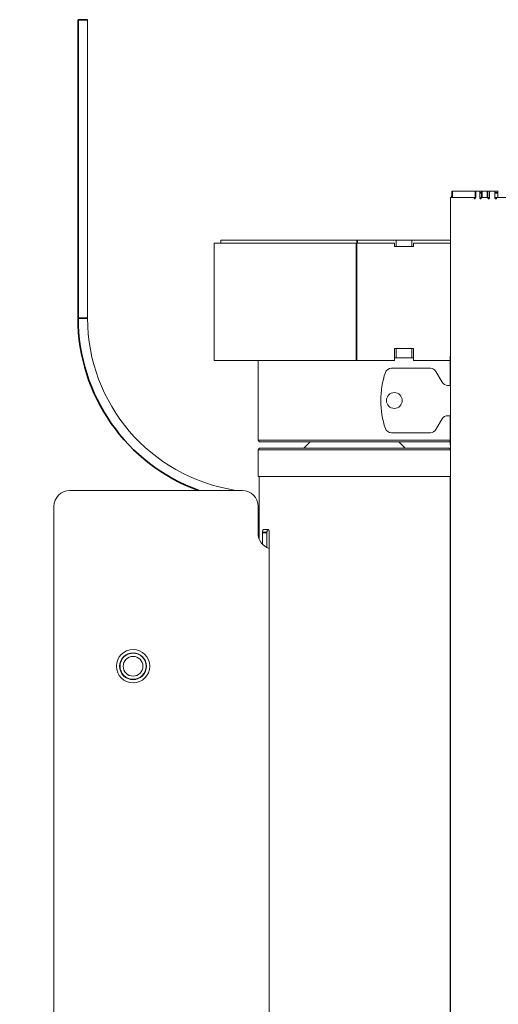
# Model space of a CAD drawing. Header units: millimetres. Extents: x 4 to 1188, y 1 to 840.
# Tile 45 of 210: x 377 to 399, y 391 to 435. Entities that reach past the tile are written whole.
import ezdxf

# ---------------------------------------------------------------- set-up
doc = ezdxf.new("R2010")
doc.units = ezdxf.units.MM
doc.layers.add('1', color=7, linetype='Continuous')
doc.styles.add('Arial Unicode MS', font='Arial Unicode MS')
doc.dimstyles.get("Standard").update_dxf_attribs({"dimtxt": 0.18, "dimasz": 0.18, "dimexe": 0.18, "dimexo": 0.0625, "dimgap": 0.09, "dimtad": 0, "dimtih": 1, "dimtoh": 1, "dimdec": 4, "dimzin": 0, "dimdsep": 46, "dimtxsty": 'Standard', "dimcen": 0.09, "dimadec": 0, "dimazin": 0, "dimtfac": 1, "dimtdec": 4, "dimtofl": 0, "dimtmove": 0, "dimatfit": 3, "dimfxl": 0, "dimtolj": 1, "dimtzin": 0, "dimarcsym": 0})

# ---------------------------------------------------------------- blocks, each defined once
blk = doc.blocks.new('_U21')
at = {"layer": '1', "color": 18, "lineweight": 35}
for p, q in [((398.203, 543.374), (457.791, 543.374)), ((455.791, 543.374), (455.791, 286.274)), ((419.632, 286.274), (457.791, 286.274))]:
    blk.add_line(p, q, dxfattribs=at)
at = {"layer": '1', "color": 18, "lineweight": 70}
for points in [[(455.791, 543.374), (456.567, 539.874), (455.015, 539.874)], [(455.791, 286.274), (455.015, 289.774), (456.567, 289.774)]]:
    blk.add_solid(points, dxfattribs=at)
at = {"layer": '1', "color": 18, "linetype": 'Continuous', "lineweight": 13, "insert": (453.721, 404.267), "char_height": 5, "attachment_point": 7, "rotation": 90, "line_spacing_factor": 1.047437, "style": 'Arial Unicode MS'}
blk.add_mtext('\\fArial Unicode MS|b0|i0;\\W1.0000;{\\H1.21x;(}1800{\\H1.21x;)}', dxfattribs=at)

msp = doc.modelspace()

# ---------------------------------------------------------------- linework, layer by layer
at = {"layer": '1', "color": 154, "linetype": 'Continuous', "lineweight": 35}
for p, q in [((380.0958, 435.4886), (379.6672, 435.4886)), ((379.6672, 422.0172), (379.6672, 435.4886)), ((396.5638, 427.7529), (396.5638, 427.4672)), ((397.605, 427.4672), (397.605, 427.7529)), ((397.8776, 427.6772), (397.8077, 427.6772)), ((397.8951, 427.7529), (397.8951, 427.4672)), ((398.1494, 427.4672), (398.1494, 427.7529)), ((398.6141, 427.6772), (398.4874, 427.6772)), ((392.2387, 425.3958), (392.2387, 420.11)), ((392.2615, 425.5386), (392.2615, 425.3958)), ((380.0958, 422.0172), (379.6672, 422.0172)), ((388.1953, 412.3345), (387.9942, 412.3345))]:
    msp.add_line(p, q, dxfattribs=at)
at = {"layer": '1', "color": 154, "linetype": 'Continuous', "lineweight": 13}
for p, q in [((380.0958, 435.4886), (380.0958, 422.0172)), ((396.5637, 427.7529), (396.5637, 427.4672)), ((396.5638, 427.7529), (396.5637, 427.7529)), ((397.605, 427.7529), (396.5638, 427.7529)), ((397.605, 427.7529), (397.6435, 427.7529)), ((397.6106, 427.6772), (397.6106, 427.4672)), ((397.7727, 427.7529), (397.6435, 427.7529)), ((397.8776, 427.7529), (397.7727, 427.7529)), ((397.8077, 427.4672), (397.8077, 427.6772)), ((397.8776, 427.7529), (397.8776, 427.4672)), ((397.8951, 427.7529), (397.8776, 427.7529)), ((397.8951, 427.7529), (398.1494, 427.7529)), ((398.1494, 427.7529), (398.2871, 427.7529)), ((398.2465, 427.6772), (398.2465, 427.4672)), ((398.4448, 427.7529), (398.287, 427.7529)), ((398.6141, 427.7529), (398.4448, 427.7529)), ((398.4874, 427.4672), (398.4874, 427.6772)), ((398.6141, 427.7529), (398.6141, 427.4672)), ((398.6402, 427.7529), (398.6141, 427.7529)), ((396.4887, 427.3915), (396.4887, 420.4672)), ((396.4887, 427.3529), (396.4887, 420.7529)), ((397.527, 427.4672), (396.4889, 427.4672)), ((397.605, 427.4672), (397.4967, 427.4672)), ((397.6106, 427.4672), (397.605, 427.4672)), ((397.8776, 427.4672), (397.8077, 427.4672)), ((397.8776, 427.4672), (397.8951, 427.4672)), ((397.8951, 427.4672), (398.1494, 427.4672)), ((398.1429, 427.4672), (397.8989, 427.4672)), ((398.1429, 427.4672), (398.1465, 427.4672)), ((398.2463, 427.4672), (398.1494, 427.4672)), ((398.5974, 427.4672), (398.4874, 427.4672)), ((417.2344, 427.4672), (398.5974, 427.4672)), ((385.8101, 425.3958), (385.8101, 420.11)), ((385.8101, 425.3958), (392.2387, 425.3958)), ((386.1187, 425.3958), (386.1187, 425.5386)), ((386.1187, 425.5386), (392.2615, 425.5386)), ((392.2387, 425.3958), (393.953, 425.3958)), ((394.0244, 425.5386), (392.2615, 425.5386)), ((393.953, 425.2529), (393.953, 425.3958)), ((394.7387, 425.5386), (394.0244, 425.5386)), ((394.0244, 425.2529), (394.0244, 425.5386)), ((396.4887, 425.5386), (394.7387, 425.5386)), ((394.7387, 425.2529), (394.7387, 425.5386)), ((394.8101, 425.3958), (394.8101, 425.2529)), ((394.8101, 425.3958), (396.4887, 425.3958)), ((394.8101, 425.2529), (393.953, 425.2529)), ((393.953, 420.6458), (393.953, 420.11)), ((394.8101, 420.6458), (393.953, 420.6458)), ((394.0244, 420.2172), (394.0244, 420.6458)), ((394.7387, 420.2172), (394.7387, 420.6458)), ((394.8101, 420.11), (394.8101, 420.6458)), ((385.8101, 420.11), (392.2387, 420.11)), ((387.7934, 420.11), (387.7934, 416.5059)), ((392.2387, 420.11), (393.953, 420.11)), ((394.0244, 420.2172), (393.9529, 420.2172)), ((394.7387, 420.2172), (394.0244, 420.2172)), ((394.8101, 420.2172), (394.7387, 420.2172)), ((394.8101, 420.11), (396.4601, 420.11)), ((396.4601, 420.2958), (396.4887, 420.2958)), ((396.4601, 420.2958), (396.4601, 418.9814)), ((396.4887, 420.4672), (396.4887, 287.3243)), ((395.5783, 419.7529), (393.8129, 419.7529)), ((396.1062, 419.1243), (395.8258, 419.61)), ((396.4887, 418.9815), (396.3536, 418.9815)), ((395.8258, 416.9815), (396.1062, 417.4672)), ((396.3536, 417.61), (396.4887, 417.61)), ((396.4601, 417.6101), (396.4601, 416.2958)), ((387.7934, 416.5059), (387.8648, 416.4345)), ((387.7934, 416.5059), (396.4601, 416.5059)), ((393.8129, 416.8386), (395.5783, 416.8386)), ((387.8648, 416.1488), (387.7934, 416.0773)), ((387.7934, 416.0773), (387.7934, 414.8631)), ((387.7934, 416.0773), (396.4887, 416.0773)), ((396.4363, 416.4345), (387.8648, 416.4345)), ((387.8648, 416.1488), (396.4363, 416.1488)), ((390.1506, 416.4345), (389.8648, 416.1488)), ((394.4363, 416.1488), (394.1506, 416.4345)), ((396.4363, 416.4345), (396.4601, 416.4583)), ((396.4887, 416.0964), (396.4363, 416.1488)), ((396.4601, 416.2958), (396.4887, 416.2958)), ((387.7934, 414.8631), (396.4887, 414.8631)), ((387.8413, 414.8631), (387.8413, 412.044)), ((396.4598, 325.7463), (396.4598, 414.8631)), ((386.722, 414.2571), (386.722, 414.2303)), ((379.2934, 414.2309), (387.0791, 414.2309)), ((378.5791, 330.5166), (378.5791, 413.5166)), ((387.7934, 413.5166), (387.7934, 412.3023)), ((387.9942, 412.3345), (387.9942, 411.8046)), ((388.2393, 412.4773), (388.0344, 412.4773)), ((388.1953, 412.3345), (388.1953, 411.6595)), ((388.3016, 329.7202), (388.3016, 412.3345))]:
    msp.add_line(p, q, dxfattribs=at)
for radius in [0.75, 0.6071, 0.5893, 0.4464]:
    msp.add_circle((382.1506, 406.3023), radius, dxfattribs=at)
for centre, radius, start, end in [((396.8887, 427.3529), 0.4, 144.32344, 163.39781), ((387.953, 422.0172), 7.8571, 180, 260.98639), ((393.8129, 419.4672), 0.2857, 90, 161.03639), ((395.5783, 419.4672), 0.2857, 30, 90), ((397.222, 418.2958), 3.8905, 161.03639, 180), ((396.3536, 419.2672), 0.2857, 210, 270), ((397.222, 418.2958), 3.8905, 180, 198.96361), ((393.9458, 418.2958), 0.3571, 0, 180), ((393.9458, 418.2958), 0.3571, 180, 0), ((396.3536, 417.3243), 0.2857, 90, 150), ((393.8129, 417.1243), 0.2857, 198.96361, 270), ((395.5783, 417.1243), 0.2857, 270, 330), ((379.2934, 413.5166), 0.7143, 90, 180), ((387.0791, 413.5166), 0.7143, 0, 90), ((388.5077, 412.3023), 0.7143, 180, 253.23188)]:
    msp.add_arc(centre, radius, start, end, dxfattribs=at)
at = {"layer": '1', "color": 154, "linetype": 'Continuous', "lineweight": 35}
msp.add_arc((387.953, 422.0172), 8.2857, 180, 250.00457, dxfattribs=at)
at = {"layer": '1', "color": 154, "linetype": 'Continuous', "lineweight": 13}
for points, knots in [([(397.6435, 427.7529), (397.6413, 427.7529), (397.6392, 427.7524), (397.636, 427.751), (397.635, 427.7504), (397.6329, 427.7489), (397.6319, 427.7481), (397.6289, 427.7452), (397.627, 427.7429), (397.6243, 427.7388), (397.6234, 427.7373), (397.6218, 427.7342), (397.621, 427.7325), (397.6187, 427.7273), (397.6173, 427.7235), (397.6158, 427.7183), (397.6155, 427.7172), (397.615, 427.7151), (397.6142, 427.7118), (397.613, 427.7063), (397.6123, 427.7016), (397.6117, 427.6969), (397.6114, 427.6945), (397.6108, 427.6871), (397.6106, 427.6822), (397.6106, 427.6772)], [0, 0, 0, 0, 0.125, 0.125, 0.1875, 0.1875, 0.25, 0.25, 0.375, 0.375, 0.4375, 0.4375, 0.5, 0.5, 0.625, 0.625, 0.65625, 0.65625, 0.6875, 0.75, 0.8125, 0.8125, 0.875, 0.875, 1, 1, 1, 1]), ([(397.8077, 427.6772), (397.8077, 427.6822), (397.8075, 427.6871), (397.8068, 427.6944), (397.8066, 427.6968), (397.8059, 427.7015), (397.8055, 427.7039), (397.8042, 427.7107), (397.8031, 427.7151), (397.8012, 427.7213), (397.8005, 427.7233), (397.799, 427.7271), (397.7982, 427.729), (397.7958, 427.7342), (397.794, 427.7373), (397.7916, 427.7408), (397.7912, 427.7415), (397.7902, 427.7427), (397.7887, 427.7446), (397.7861, 427.7472), (397.7839, 427.7489), (397.7817, 427.7503), (397.7806, 427.7509), (397.7772, 427.7524), (397.775, 427.7529), (397.7727, 427.7529)], [0, 0, 0, 0, 0.125, 0.125, 0.1875, 0.1875, 0.25, 0.25, 0.375, 0.375, 0.4375, 0.4375, 0.5, 0.5, 0.625, 0.625, 0.65625, 0.65625, 0.6875, 0.75, 0.8125, 0.8125, 0.875, 0.875, 1, 1, 1, 1]), ([(398.287, 427.7529), (398.2843, 427.7529), (398.2817, 427.7524), (398.2778, 427.751), (398.2765, 427.7504), (398.274, 427.7489), (398.2727, 427.7481), (398.269, 427.7452), (398.2667, 427.7429), (398.2634, 427.7388), (398.2623, 427.7373), (398.2602, 427.7342), (398.2592, 427.7325), (398.2564, 427.7273), (398.2548, 427.7235), (398.2529, 427.7183), (398.2526, 427.7172), (398.2519, 427.7151), (398.2509, 427.7118), (398.2495, 427.7063), (398.2486, 427.7016), (398.2478, 427.6969), (398.2475, 427.6945), (398.2467, 427.6871), (398.2465, 427.6822), (398.2465, 427.6772)], [0, 0, 0, 0, 0.125, 0.125, 0.1875, 0.1875, 0.25, 0.25, 0.375, 0.375, 0.4375, 0.4375, 0.5, 0.5, 0.625, 0.625, 0.65625, 0.65625, 0.6875, 0.75, 0.8125, 0.8125, 0.875, 0.875, 1, 1, 1, 1]), ([(398.4874, 427.6772), (398.4874, 427.6822), (398.4871, 427.6871), (398.4863, 427.6944), (398.4859, 427.6968), (398.4851, 427.7015), (398.4847, 427.7039), (398.483, 427.7107), (398.4817, 427.7151), (398.4794, 427.7213), (398.4786, 427.7233), (398.4768, 427.7271), (398.4759, 427.729), (398.4729, 427.7342), (398.4708, 427.7373), (398.4679, 427.7408), (398.4673, 427.7415), (398.4661, 427.7427), (398.4642, 427.7446), (398.4611, 427.7472), (398.4585, 427.7489), (398.4558, 427.7503), (398.4545, 427.7509), (398.4504, 427.7524), (398.4476, 427.7529), (398.4448, 427.7529)], [0, 0, 0, 0, 0.125, 0.125, 0.1875, 0.1875, 0.25, 0.25, 0.375, 0.375, 0.4375, 0.4375, 0.5, 0.5, 0.625, 0.625, 0.65625, 0.65625, 0.6875, 0.75, 0.8125, 0.8125, 0.875, 0.875, 1, 1, 1, 1]), ([(396.4889, 427.4672), (396.4889, 427.4672), (396.4889, 427.4667), (396.4888, 427.4653), (396.4888, 427.4647), (396.4888, 427.4632), (396.4888, 427.4624), (396.4888, 427.4595), (396.4887, 427.4572), (396.4887, 427.4531), (396.4887, 427.4516), (396.4887, 427.4484), (396.4887, 427.4468), (396.4887, 427.4415), (396.4887, 427.4377), (396.4887, 427.4326), (396.4887, 427.4315), (396.4887, 427.4294), (396.4887, 427.4261), (396.4887, 427.4206), (396.4887, 427.4159), (396.4887, 427.4112), (396.4887, 427.4088), (396.4887, 427.4014), (396.4887, 427.3965), (396.4887, 427.3915)], [0, 0, 0, 0, 0.125, 0.125, 0.1875, 0.1875, 0.25, 0.25, 0.375, 0.375, 0.4375, 0.4375, 0.5, 0.5, 0.625, 0.625, 0.65625, 0.65625, 0.6875, 0.75, 0.8125, 0.8125, 0.875, 0.875, 1, 1, 1, 1]), ([(397.5534, 427.4295), (397.5521, 427.4353), (397.5505, 427.4404), (397.5477, 427.4474), (397.5467, 427.4496), (397.5446, 427.4536), (397.5424, 427.4572), (397.54, 427.4601), (397.5375, 427.4627), (397.5362, 427.4638), (397.5337, 427.4655), (397.5324, 427.4661), (397.5297, 427.467), (397.5284, 427.4672), (397.527, 427.4672)], [0, 0, 0, 0, 0.25, 0.25, 0.375, 0.375, 0.5, 0.625, 0.625, 0.75, 0.75, 0.875, 0.875, 1, 1, 1, 1]), ([(397.6106, 427.4672), (397.6097, 427.4598), (397.6086, 427.4526), (397.6066, 427.4422), (397.6059, 427.4388), (397.6044, 427.4321), (397.6035, 427.4288), (397.6021, 427.4241), (397.6017, 427.4225), (397.6006, 427.4195), (397.6001, 427.418), (397.5984, 427.4137), (397.5972, 427.4111), (397.5953, 427.4075), (397.5946, 427.4064), (397.5932, 427.4043), (397.5911, 427.4014), (397.5888, 427.3992), (397.5864, 427.3977), (397.5856, 427.3972), (397.584, 427.3965), (397.5832, 427.3962), (397.5815, 427.3959), (397.5807, 427.3958), (397.5791, 427.3957), (397.5783, 427.3958), (397.5758, 427.3961), (397.5742, 427.3965), (397.5717, 427.3975), (397.5709, 427.3979), (397.5694, 427.3988), (397.5686, 427.3994), (397.5662, 427.4013), (397.5648, 427.4028), (397.5626, 427.4057), (397.562, 427.4067), (397.5606, 427.4089), (397.56, 427.4102), (397.5581, 427.414), (397.557, 427.4168), (397.5555, 427.4213), (397.5551, 427.4229), (397.5542, 427.4262), (397.5538, 427.4278), (397.5534, 427.4295)], [0, 0, 0, 0, 0.125, 0.125, 0.1875, 0.1875, 0.25, 0.25, 0.28125, 0.28125, 0.3125, 0.3125, 0.375, 0.375, 0.40625, 0.40625, 0.4375, 0.5, 0.5, 0.53125, 0.53125, 0.5625, 0.5625, 0.59375, 0.59375, 0.625, 0.625, 0.6875, 0.6875, 0.71875, 0.71875, 0.75, 0.75, 0.8125, 0.8125, 0.84375, 0.84375, 0.875, 0.875, 0.9375, 0.9375, 0.96875, 0.96875, 1, 1, 1, 1]), ([(397.8694, 427.4318), (397.8684, 427.4285), (397.8674, 427.4253), (397.8652, 427.4191), (397.864, 427.4162), (397.8621, 427.4122), (397.8614, 427.4109), (397.86, 427.4084), (397.8578, 427.4049), (397.8554, 427.4021), (397.8528, 427.3998), (397.852, 427.3992), (397.8502, 427.398), (397.8485, 427.397), (397.8467, 427.3964), (397.8448, 427.396), (397.8439, 427.3959), (397.8426, 427.3958), (397.8421, 427.3958), (397.8412, 427.3958), (397.8398, 427.3958), (397.8385, 427.396), (397.8358, 427.3965), (397.834, 427.3971), (397.8313, 427.3984), (397.8304, 427.399), (397.8287, 427.4002), (397.8278, 427.4008), (397.8253, 427.4031), (397.8237, 427.4049), (397.8215, 427.4082), (397.8208, 427.4094), (397.8194, 427.4119), (397.8174, 427.4158), (397.8157, 427.4203), (397.8136, 427.4268), (397.8128, 427.4302), (397.8113, 427.4372), (397.8106, 427.4408), (397.8095, 427.4482), (397.809, 427.4519), (397.8083, 427.4595), (397.808, 427.4633), (397.8077, 427.4672)], [0, 0, 0, 0, 0.0625, 0.0625, 0.125, 0.125, 0.15625, 0.15625, 0.1875, 0.25, 0.25, 0.28125, 0.28125, 0.3125, 0.34375, 0.34375, 0.375, 0.375, 0.390625, 0.390625, 0.40625, 0.4375, 0.4375, 0.5, 0.5, 0.53125, 0.53125, 0.5625, 0.5625, 0.625, 0.625, 0.65625, 0.65625, 0.6875, 0.75, 0.75, 0.8125, 0.8125, 0.875, 0.875, 0.9375, 0.9375, 1, 1, 1, 1]), ([(397.8989, 427.4672), (397.8959, 427.4672), (397.8929, 427.4664), (397.8893, 427.4644), (397.8886, 427.4639), (397.8872, 427.4629), (397.8865, 427.4624), (397.8844, 427.4606), (397.8818, 427.4579), (397.8793, 427.4545), (397.8775, 427.4516), (397.8769, 427.4506), (397.8758, 427.4486), (397.8753, 427.4475), (397.8727, 427.4421), (397.8709, 427.4372), (397.8694, 427.4318)], [0, 0, 0, 0, 0.25, 0.25, 0.3125, 0.3125, 0.375, 0.375, 0.5, 0.625, 0.625, 0.6875, 0.6875, 0.75, 0.75, 1, 1, 1, 1]), ([(398.1757, 427.4295), (398.1741, 427.4353), (398.1721, 427.4404), (398.1687, 427.4474), (398.1674, 427.4496), (398.1648, 427.4536), (398.1621, 427.4572), (398.1591, 427.4601), (398.156, 427.4627), (398.1544, 427.4638), (398.1512, 427.4655), (398.1496, 427.4661), (398.1463, 427.467), (398.1446, 427.4672), (398.1429, 427.4672)], [0, 0, 0, 0, 0.25, 0.25, 0.375, 0.375, 0.5, 0.625, 0.625, 0.75, 0.75, 0.875, 0.875, 1, 1, 1, 1]), ([(398.2465, 427.4672), (398.2453, 427.4598), (398.244, 427.4526), (398.2416, 427.4422), (398.2407, 427.4388), (398.2388, 427.4321), (398.2378, 427.4288), (398.236, 427.4241), (398.2354, 427.4225), (398.2342, 427.4195), (398.2335, 427.418), (398.2315, 427.4137), (398.23, 427.4111), (398.2276, 427.4075), (398.2267, 427.4064), (398.225, 427.4043), (398.2224, 427.4014), (398.2196, 427.3992), (398.2166, 427.3977), (398.2156, 427.3972), (398.2136, 427.3965), (398.2126, 427.3962), (398.2106, 427.3959), (398.2096, 427.3958), (398.2075, 427.3957), (398.2065, 427.3958), (398.2035, 427.3961), (398.2015, 427.3965), (398.1985, 427.3975), (398.1975, 427.3979), (398.1955, 427.3988), (398.1945, 427.3994), (398.1916, 427.4013), (398.1898, 427.4028), (398.1872, 427.4057), (398.1863, 427.4067), (398.1847, 427.4089), (398.1839, 427.4102), (398.1816, 427.414), (398.1802, 427.4168), (398.1784, 427.4213), (398.1778, 427.4229), (398.1767, 427.4262), (398.1762, 427.4278), (398.1757, 427.4295)], [0, 0, 0, 0, 0.125, 0.125, 0.1875, 0.1875, 0.25, 0.25, 0.28125, 0.28125, 0.3125, 0.3125, 0.375, 0.375, 0.40625, 0.40625, 0.4375, 0.5, 0.5, 0.53125, 0.53125, 0.5625, 0.5625, 0.59375, 0.59375, 0.625, 0.625, 0.6875, 0.6875, 0.71875, 0.71875, 0.75, 0.75, 0.8125, 0.8125, 0.84375, 0.84375, 0.875, 0.875, 0.9375, 0.9375, 0.96875, 0.96875, 1, 1, 1, 1]), ([(398.5618, 427.4318), (398.5607, 427.4285), (398.5595, 427.4253), (398.5568, 427.4191), (398.5554, 427.4162), (398.553, 427.4122), (398.5522, 427.4109), (398.5505, 427.4084), (398.5478, 427.4049), (398.545, 427.4021), (398.5419, 427.3998), (398.5408, 427.3992), (398.5387, 427.398), (398.5366, 427.397), (398.5344, 427.3964), (398.5322, 427.396), (398.5311, 427.3959), (398.5295, 427.3958), (398.5289, 427.3958), (398.5278, 427.3958), (398.5262, 427.3958), (398.5245, 427.396), (398.5213, 427.3965), (398.5191, 427.3971), (398.5159, 427.3984), (398.5148, 427.399), (398.5127, 427.4002), (398.5117, 427.4008), (398.5087, 427.4031), (398.5067, 427.4049), (398.504, 427.4082), (398.5031, 427.4094), (398.5014, 427.4119), (398.499, 427.4158), (398.497, 427.4203), (398.4945, 427.4268), (398.4935, 427.4302), (398.4916, 427.4372), (398.4908, 427.4408), (398.4895, 427.4482), (398.489, 427.4519), (398.488, 427.4595), (398.4877, 427.4633), (398.4874, 427.4672)], [0, 0, 0, 0, 0.0625, 0.0625, 0.125, 0.125, 0.15625, 0.15625, 0.1875, 0.25, 0.25, 0.28125, 0.28125, 0.3125, 0.34375, 0.34375, 0.375, 0.375, 0.390625, 0.390625, 0.40625, 0.4375, 0.4375, 0.5, 0.5, 0.53125, 0.53125, 0.5625, 0.5625, 0.625, 0.625, 0.65625, 0.65625, 0.6875, 0.75, 0.75, 0.8125, 0.8125, 0.875, 0.875, 0.9375, 0.9375, 1, 1, 1, 1]), ([(398.5974, 427.4672), (398.5937, 427.4672), (398.5902, 427.4664), (398.5859, 427.4644), (398.585, 427.4639), (398.5833, 427.4629), (398.5825, 427.4624), (398.58, 427.4606), (398.5768, 427.4579), (398.5738, 427.4545), (398.5717, 427.4516), (398.571, 427.4506), (398.5696, 427.4486), (398.569, 427.4475), (398.5658, 427.4421), (398.5636, 427.4372), (398.5618, 427.4318)], [0, 0, 0, 0, 0.25, 0.25, 0.3125, 0.3125, 0.375, 0.375, 0.5, 0.625, 0.625, 0.6875, 0.6875, 0.75, 0.75, 1, 1, 1, 1]), ([(386.6947, 414.2338), (386.6958, 414.2347), (386.6968, 414.2356), (386.703, 414.2409), (386.7074, 414.2446), (386.7119, 414.2485), (386.7128, 414.2492), (386.7143, 414.2506), (386.7166, 414.2525), (386.7183, 414.2539), (386.721, 414.2563), (386.722, 414.2571), (386.722, 414.2571)], [0, 0, 0, 0, 0.0609315, 0.0609315, 0.3746072, 0.3746072, 0.4530261, 0.4530261, 0.5314451, 0.6882829, 0.6882829, 1, 1, 1, 1]), ([(387.9942, 412.3345), (387.9942, 412.3439), (387.9945, 412.3532), (387.9952, 412.3669), (387.9955, 412.3715), (387.996, 412.3782), (387.9962, 412.3804), (387.9966, 412.3849), (387.9969, 412.3871), (387.9981, 412.3979), (387.9993, 412.4061), (388.001, 412.4158), (388.0014, 412.4177), (388.0021, 412.4215), (388.0025, 412.4233), (388.0038, 412.4288), (388.0046, 412.4322), (388.0073, 412.4421), (388.0093, 412.448), (388.012, 412.4545), (388.0126, 412.4558), (388.0137, 412.4582), (388.0154, 412.4617), (388.0184, 412.4666), (388.0209, 412.4698), (388.0228, 412.4718), (388.0235, 412.4725), (388.0248, 412.4736), (388.0255, 412.4741), (388.0288, 412.4764), (388.0316, 412.4773), (388.0344, 412.4773)], [0, 0, 0, 0, 0.125, 0.125, 0.1875, 0.1875, 0.21875, 0.21875, 0.25, 0.25, 0.375, 0.375, 0.40625, 0.40625, 0.4375, 0.4375, 0.5, 0.5, 0.625, 0.625, 0.65625, 0.65625, 0.6875, 0.75, 0.8125, 0.8125, 0.84375, 0.84375, 0.875, 0.875, 1, 1, 1, 1]), ([(388.2348, 412.4773), (388.2321, 412.4773), (388.2294, 412.4764), (388.2255, 412.4737), (388.2242, 412.4726), (388.2216, 412.4699), (388.2204, 412.4683), (388.2167, 412.4629), (388.2145, 412.4585), (388.2118, 412.4521), (388.2113, 412.4507), (388.2102, 412.448), (388.2097, 412.4465), (388.2082, 412.442), (388.2073, 412.4389), (388.2046, 412.429), (388.2031, 412.4219), (388.2013, 412.4121), (388.201, 412.4101), (388.2003, 412.4061), (388.1994, 412.4), (388.1981, 412.3894), (388.1973, 412.3807), (388.1967, 412.374), (388.1966, 412.3717), (388.1963, 412.3671), (388.1961, 412.3648), (388.1955, 412.3533), (388.1953, 412.3439), (388.1953, 412.3345)], [0, 0, 0, 0, 0.125, 0.125, 0.1875, 0.1875, 0.25, 0.25, 0.375, 0.375, 0.40625, 0.40625, 0.4375, 0.4375, 0.5, 0.5, 0.625, 0.625, 0.65625, 0.65625, 0.6875, 0.75, 0.8125, 0.8125, 0.84375, 0.84375, 0.875, 0.875, 1, 1, 1, 1]), ([(388.2393, 412.4773), (388.2433, 412.4773), (388.2472, 412.4764), (388.253, 412.4737), (388.255, 412.4726), (388.2588, 412.4699), (388.2607, 412.4683), (388.2663, 412.4629), (388.2699, 412.4585), (388.2742, 412.4521), (388.275, 412.4507), (388.2767, 412.4479), (388.2775, 412.4465), (388.2799, 412.442), (388.2814, 412.4389), (388.2858, 412.429), (388.2884, 412.4218), (388.2913, 412.4121), (388.2919, 412.4101), (388.293, 412.4061), (388.2945, 412.4), (388.2968, 412.3894), (388.2982, 412.3807), (388.2991, 412.374), (388.2994, 412.3717), (388.2999, 412.3671), (388.3002, 412.3648), (388.3012, 412.3533), (388.3016, 412.3439), (388.3016, 412.3345)], [0, 0, 0, 0, 0.125, 0.125, 0.1875, 0.1875, 0.25, 0.25, 0.375, 0.375, 0.40625, 0.40625, 0.4375, 0.4375, 0.5, 0.5, 0.625, 0.625, 0.65625, 0.65625, 0.6875, 0.75, 0.8125, 0.8125, 0.84375, 0.84375, 0.875, 0.875, 1, 1, 1, 1])]:
    msp.add_open_spline(points, degree=3, knots=knots, dxfattribs=at)
msp.add_open_spline([(397.527, 427.4672), (397.5521, 427.4672), (397.5771, 427.4672), (397.6021, 427.4672)], degree=3, dxfattribs=at)
at = {"layer": '1', "color": 154, "linetype": 'Continuous', "lineweight": 35}
msp.add_open_spline([(397.603, 427.4295), (397.5864, 427.4295), (397.5699, 427.4295), (397.5534, 427.4295)], degree=3, dxfattribs=at)
msp.add_open_spline([(398.2371, 427.4295), (398.2362, 427.4295), (398.2353, 427.4295), (398.2148, 427.4295), (398.1953, 427.4295), (398.1757, 427.4295)], degree=3, knots=[0, 0, 0, 0, 0.0437549, 0.0437549, 1, 1, 1, 1], dxfattribs=at)

# ---------------------------------------------------------------- dimensions: what is measured, and where the dimension line sits
at = {"layer": '1', "color": 18, "linetype": 'Continuous', "lineweight": 13}
dim = msp.add_linear_dim(base=(455.7907, 286.2743), p1=(351.5315, 543.3738), p2=(407.9172, 286.2743), angle=90, dimstyle='Standard', override={"dimtxt": 5, "dimasz": 3.5, "dimexe": 2, "dimexo": 1, "dimgap": 2.5, "dimtad": 1, "dimtih": 0, "dimtoh": 0, "dimdec": 0, "dimlfac": 7, "dimzin": 8, "dimdsep": 44, "dimlunit": 2, "dimpost": '(<>)', "dimtxsty": 'Arial Unicode MS', "dimsah": 1, "dimse1": 0, "dimse2": 0, "dimsd1": 0, "dimsd2": 0, "dimclrd": 18, "dimclre": 18, "dimclrt": 18, "dimtm": -0.1, "dimtfac": 0.4, "dimtdec": 2, "dimtofl": 1, "dimtmove": 0, "dimtzin": 8, "dimlwd": 35, "dimlwe": 35}, dxfattribs=at)
dim.commit()
dim.dimension.update_dxf_attribs({"geometry": '_U21', "text_midpoint": (455.7907, 414.8241), "dimtype": 160})

doc.saveas('drawing.dxf')
